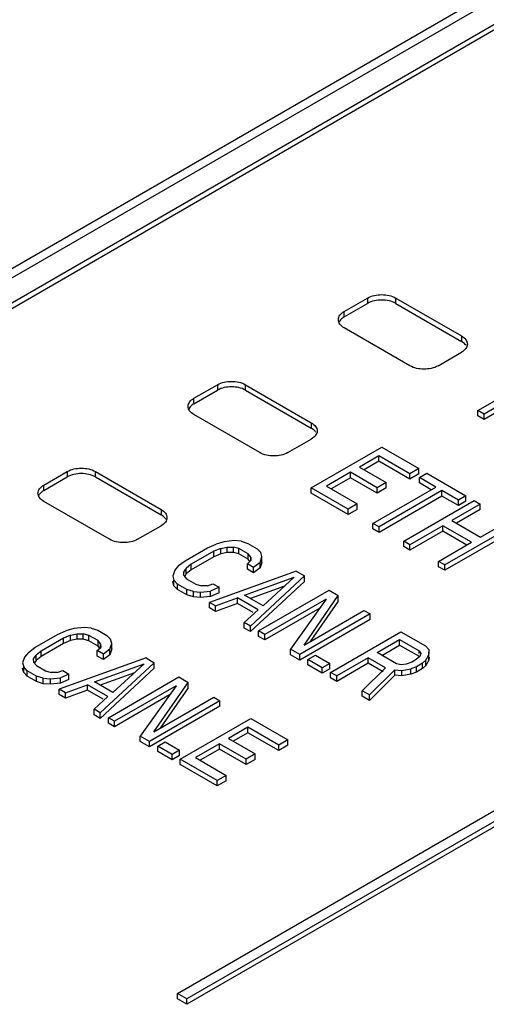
# Model space of a CAD drawing. Header units: millimetres. Extents: x 25 to 197, y 70 to 241.
# Tile 5 of 23: x 76 to 83, y 199 to 214. Entities that reach past the tile are written whole.
import ezdxf

# ---------------------------------------------------------------- set-up
doc = ezdxf.new("R2010")
doc.units = ezdxf.units.MM
doc.header["$LTSCALE"] = 20.234425
doc.layers.get('0').update_dxf_attribs({"linetype": 'CONTINUOUS'})

msp = doc.modelspace()

# ---------------------------------------------------------------- linework, layer by layer
at = {"color": 7, "linetype": 'Continuous'}
for p, q in [((96.636, 222.06), (68.352, 205.731)), ((68.552, 205.711), (96.836, 222.041)), ((68.95, 205.563), (96.951, 221.729)), ((68.95, 205.481), (96.951, 221.648)), ((78.142, 199.031), (108.265, 216.422)), ((108.406, 216.34), (78.284, 198.949)), ((108.406, 216.259), (78.284, 198.868)), ((80.652, 209.298), (81.006, 209.502)), ((81.006, 209.502), (81.006, 209.421)), ((81.43, 209.421), (81.43, 209.502)), ((81.43, 209.502), (82.42, 208.931)), ((80.652, 209.217), (81.006, 209.421)), ((81.43, 209.421), (82.42, 208.849)), ((80.652, 209.217), (80.652, 209.298)), ((81.642, 208.482), (80.652, 209.053)), ((82.42, 208.931), (82.42, 208.849)), ((82.067, 208.482), (82.42, 208.686)), ((82.668, 207.808), (83.615, 208.355)), ((83.708, 208.302), (82.76, 207.755)), ((78.39, 207.992), (78.743, 208.196)), ((78.743, 208.196), (78.743, 208.114)), ((79.167, 208.114), (79.167, 208.196)), ((79.167, 208.196), (80.157, 207.624)), ((83.708, 208.22), (82.76, 207.673)), ((78.39, 207.91), (78.743, 208.114)), ((79.167, 208.114), (80.157, 207.543)), ((78.39, 207.91), (78.39, 207.992)), ((79.38, 207.175), (78.39, 207.747)), ((82.668, 207.726), (82.668, 207.808)), ((82.76, 207.755), (82.668, 207.808)), ((82.76, 207.673), (82.668, 207.726)), ((82.76, 207.673), (82.76, 207.755)), ((80.157, 207.624), (80.157, 207.543)), ((79.804, 207.175), (80.157, 207.379)), ((80.157, 206.645), (81.218, 207.257)), ((81.218, 207.257), (81.775, 206.936)), ((81.176, 207.125), (80.882, 206.956)), ((81.176, 207.044), (81.176, 207.125)), ((81.64, 206.857), (81.176, 207.125)), ((81.176, 207.044), (80.953, 206.915)), ((81.64, 206.776), (81.176, 207.044)), ((76.127, 206.685), (76.48, 206.89)), ((76.48, 206.89), (76.48, 206.808)), ((76.905, 206.808), (76.905, 206.89)), ((76.905, 206.89), (77.895, 206.318)), ((80.747, 206.878), (80.386, 206.669)), ((80.747, 206.796), (80.747, 206.878)), ((81.149, 206.645), (80.747, 206.878)), ((80.882, 206.956), (81.284, 206.724)), ((81.775, 206.936), (81.64, 206.857)), ((81.64, 206.776), (81.64, 206.857)), ((81.775, 206.854), (81.64, 206.776)), ((81.775, 206.854), (81.775, 206.936)), ((81.786, 206.799), (81.899, 206.864)), ((81.899, 206.864), (82.486, 206.525)), ((76.127, 206.604), (76.48, 206.808)), ((76.127, 206.604), (76.127, 206.685)), ((76.905, 206.808), (77.895, 206.236)), ((80.386, 206.669), (80.85, 206.401)), ((80.747, 206.796), (80.456, 206.628)), ((81.149, 206.564), (80.747, 206.796)), ((81.284, 206.724), (81.149, 206.645)), ((81.284, 206.642), (81.284, 206.724)), ((81.786, 206.717), (81.786, 206.799)), ((82.033, 206.656), (81.786, 206.799)), ((81.963, 206.615), (81.786, 206.717)), ((80.157, 206.563), (80.157, 206.645)), ((80.714, 206.323), (80.157, 206.645)), ((80.714, 206.241), (80.157, 206.563)), ((81.086, 206.109), (82.033, 206.656)), ((81.149, 206.564), (81.149, 206.645)), ((81.284, 206.642), (81.149, 206.564)), ((82.126, 206.602), (81.178, 206.055)), ((82.126, 206.521), (81.178, 205.974)), ((82.126, 206.521), (82.126, 206.602)), ((82.374, 206.46), (82.126, 206.602)), ((82.374, 206.378), (82.126, 206.521)), ((82.486, 206.525), (82.374, 206.46)), ((82.486, 206.443), (82.486, 206.525)), ((77.117, 205.869), (76.127, 206.44)), ((80.85, 206.401), (80.714, 206.323)), ((80.85, 206.32), (80.85, 206.401)), ((81.55, 205.841), (82.61, 206.453)), ((82.703, 206.4), (82.274, 206.152)), ((82.374, 206.378), (82.374, 206.46)), ((82.486, 206.443), (82.374, 206.378)), ((82.61, 206.453), (82.703, 206.4)), ((82.703, 206.318), (82.703, 206.4)), ((77.895, 206.318), (77.895, 206.236)), ((80.714, 206.241), (80.714, 206.323)), ((80.85, 206.32), (80.714, 206.241)), ((82.703, 206.318), (82.345, 206.111)), ((77.541, 205.869), (77.895, 206.073)), ((81.086, 206.027), (81.086, 206.109)), ((81.178, 206.055), (81.086, 206.109)), ((82.139, 206.074), (81.642, 205.787)), ((82.139, 205.992), (82.139, 206.074)), ((82.572, 205.824), (82.139, 206.074)), ((83.229, 206.096), (82.168, 205.484)), ((82.274, 206.152), (82.707, 205.902)), ((82.707, 205.902), (83.136, 206.15)), ((81.178, 205.974), (81.086, 206.027)), ((81.178, 205.974), (81.178, 206.055)), ((82.139, 205.992), (81.642, 205.706)), ((82.501, 205.783), (82.139, 205.992)), ((83.229, 206.014), (82.168, 205.402)), ((78.594, 205.742), (78.723, 205.798)), ((78.844, 205.833), (78.723, 205.798)), ((78.996, 205.849), (78.844, 205.833)), ((79.103, 205.839), (78.996, 205.849)), ((79.103, 205.839), (79.203, 205.808)), ((79.203, 205.808), (79.342, 205.727)), ((81.55, 205.759), (81.55, 205.841)), ((81.642, 205.787), (81.55, 205.841)), ((81.642, 205.706), (81.642, 205.787)), ((82.075, 205.537), (82.572, 205.824)), ((78.256, 205.547), (78.594, 205.742)), ((78.687, 205.689), (78.349, 205.493)), ((78.793, 205.732), (78.687, 205.689)), ((78.687, 205.607), (78.687, 205.689)), ((78.793, 205.65), (78.687, 205.607)), ((78.793, 205.732), (78.891, 205.753)), ((78.793, 205.65), (78.793, 205.732)), ((78.891, 205.671), (78.793, 205.65)), ((78.891, 205.671), (78.891, 205.753)), ((78.891, 205.753), (78.983, 205.752)), ((78.983, 205.671), (78.891, 205.671)), ((78.983, 205.671), (78.983, 205.752)), ((79.067, 205.73), (78.983, 205.752)), ((79.067, 205.648), (78.983, 205.671)), ((79.067, 205.648), (79.067, 205.73)), ((79.207, 205.649), (79.067, 205.73)), ((79.207, 205.568), (79.067, 205.648)), ((79.207, 205.568), (79.207, 205.649)), ((79.246, 205.6), (79.207, 205.649)), ((79.342, 205.727), (79.397, 205.67)), ((79.414, 205.608), (79.397, 205.67)), ((81.642, 205.706), (81.55, 205.759)), ((78.158, 205.473), (78.256, 205.547)), ((78.349, 205.493), (78.274, 205.432)), ((78.687, 205.607), (78.349, 205.411)), ((78.349, 205.411), (78.349, 205.493)), ((79.195, 205.5), (79.247, 205.548)), ((79.195, 205.418), (79.195, 205.5)), ((79.288, 205.446), (79.195, 205.5)), ((79.232, 205.537), (79.207, 205.568)), ((79.246, 205.548), (79.246, 205.6)), ((79.246, 205.6), (79.247, 205.548)), ((79.385, 205.52), (79.288, 205.446)), ((79.385, 205.52), (79.414, 205.608)), ((79.414, 205.526), (79.385, 205.438)), ((79.385, 205.438), (79.385, 205.52)), ((79.414, 205.526), (79.414, 205.608)), ((82.075, 205.456), (82.075, 205.537)), ((82.168, 205.484), (82.075, 205.537)), ((82.168, 205.402), (82.168, 205.484)), ((78.099, 205.403), (78.071, 205.315)), ((78.158, 205.473), (78.099, 205.403)), ((78.237, 205.375), (78.274, 205.432)), ((78.238, 205.322), (78.237, 205.375)), ((78.274, 205.35), (78.251, 205.314)), ((78.274, 205.35), (78.274, 205.432)), ((78.349, 205.411), (78.274, 205.35)), ((79.93, 205.388), (78.622, 204.919)), ((79.288, 205.364), (79.195, 205.418)), ((79.288, 205.364), (79.288, 205.446)), ((79.385, 205.438), (79.288, 205.364)), ((79.93, 205.388), (80.054, 205.317)), ((82.168, 205.402), (82.075, 205.456)), ((78.071, 205.315), (78.087, 205.253)), ((78.087, 205.171), (78.071, 205.233)), ((78.087, 205.171), (78.087, 205.253)), ((78.142, 205.195), (78.087, 205.253)), ((78.142, 205.114), (78.142, 205.195)), ((78.281, 205.115), (78.142, 205.195)), ((78.238, 205.322), (78.278, 205.274)), ((78.278, 205.274), (78.417, 205.193)), ((78.417, 205.193), (78.501, 205.17)), ((78.593, 205.17), (78.676, 205.2)), ((78.676, 205.2), (78.769, 205.146)), ((79.153, 205.029), (79.901, 205.3)), ((79.24, 204.561), (80.054, 205.317)), ((80.054, 205.235), (79.24, 204.48)), ((79.901, 205.3), (79.431, 204.868)), ((80.054, 205.235), (80.054, 205.317)), ((78.142, 205.114), (78.087, 205.171)), ((78.281, 205.033), (78.142, 205.114)), ((78.281, 205.033), (78.281, 205.115)), ((78.381, 205.083), (78.281, 205.115)), ((78.381, 205.002), (78.281, 205.033)), ((78.381, 205.002), (78.381, 205.083)), ((78.381, 205.083), (78.488, 205.074)), ((78.488, 205.074), (78.64, 205.09)), ((78.488, 204.992), (78.488, 205.074)), ((78.593, 205.17), (78.501, 205.17)), ((78.769, 205.146), (78.64, 205.09)), ((78.64, 205.008), (78.64, 205.09)), ((78.769, 205.065), (78.64, 205.008)), ((78.769, 205.065), (78.769, 205.146)), ((79.755, 205.165), (79.24, 204.979)), ((79.364, 204.49), (80.425, 205.102)), ((80.425, 205.102), (80.564, 205.022)), ((78.488, 204.992), (78.381, 205.002)), ((78.64, 205.008), (78.488, 204.992)), ((78.622, 204.837), (78.622, 204.919)), ((78.715, 204.865), (78.622, 204.919)), ((78.715, 204.865), (79.047, 204.986)), ((79.047, 204.904), (78.715, 204.783)), ((79.047, 204.904), (79.047, 204.986)), ((79.357, 204.807), (79.047, 204.986)), ((79.283, 204.768), (79.047, 204.904)), ((79.431, 204.868), (79.153, 205.029)), ((80.382, 204.97), (79.457, 204.436)), ((80.382, 204.97), (79.844, 204.213)), ((80.048, 204.277), (80.564, 205.022)), ((80.564, 204.94), (80.142, 204.332)), ((80.564, 204.94), (80.564, 205.022)), ((78.715, 204.783), (78.622, 204.837)), ((78.715, 204.783), (78.715, 204.865)), ((79.357, 204.807), (79.148, 204.615)), ((80.284, 204.832), (79.457, 204.355)), ((81.044, 204.745), (79.983, 204.133)), ((80.048, 204.277), (80.951, 204.799)), ((80.951, 204.799), (81.044, 204.745)), ((81.044, 204.663), (81.044, 204.745)), ((79.148, 204.533), (79.148, 204.615)), ((79.24, 204.561), (79.148, 204.615)), ((81.044, 204.663), (79.983, 204.051)), ((76.332, 204.436), (76.46, 204.492)), ((76.581, 204.526), (76.46, 204.492)), ((76.53, 204.425), (76.629, 204.447)), ((76.733, 204.543), (76.581, 204.526)), ((76.629, 204.365), (76.629, 204.447)), ((76.629, 204.447), (76.72, 204.446)), ((76.72, 204.364), (76.72, 204.446)), ((76.805, 204.423), (76.72, 204.446)), ((76.84, 204.533), (76.733, 204.543)), ((76.84, 204.533), (76.94, 204.501)), ((76.94, 204.501), (77.079, 204.421)), ((79.24, 204.48), (79.148, 204.533)), ((79.24, 204.48), (79.24, 204.561)), ((79.364, 204.408), (79.364, 204.49)), ((79.457, 204.436), (79.364, 204.49)), ((80.447, 203.865), (81.508, 204.477)), ((81.508, 204.477), (81.879, 204.263)), ((75.993, 204.24), (76.332, 204.436)), ((76.424, 204.382), (76.086, 204.187)), ((76.424, 204.301), (76.086, 204.105)), ((76.53, 204.425), (76.424, 204.382)), ((76.424, 204.301), (76.424, 204.382)), ((76.53, 204.344), (76.424, 204.301)), ((76.53, 204.344), (76.53, 204.425)), ((76.629, 204.365), (76.53, 204.344)), ((76.72, 204.364), (76.629, 204.365)), ((76.805, 204.342), (76.72, 204.364)), ((76.805, 204.342), (76.805, 204.423)), ((76.944, 204.343), (76.805, 204.423)), ((76.944, 204.261), (76.805, 204.342)), ((76.944, 204.261), (76.944, 204.343)), ((76.983, 204.294), (76.944, 204.343)), ((76.983, 204.294), (76.985, 204.241)), ((76.983, 204.241), (76.983, 204.294)), ((77.079, 204.421), (77.134, 204.363)), ((77.122, 204.214), (77.151, 204.302)), ((77.151, 204.302), (77.134, 204.363)), ((77.151, 204.22), (77.151, 204.302)), ((79.457, 204.355), (79.364, 204.408)), ((79.457, 204.355), (79.457, 204.436)), ((81.149, 204.163), (81.488, 204.358)), ((81.488, 204.277), (81.488, 204.358)), ((81.488, 204.358), (81.781, 204.189)), ((75.896, 204.166), (75.836, 204.096)), ((75.896, 204.166), (75.993, 204.24)), ((76.086, 204.187), (76.011, 204.126)), ((76.086, 204.105), (76.086, 204.187)), ((76.932, 204.193), (76.985, 204.241)), ((76.932, 204.112), (76.932, 204.193)), ((77.025, 204.14), (76.932, 204.193)), ((76.969, 204.23), (76.944, 204.261)), ((77.122, 204.214), (77.025, 204.14)), ((77.151, 204.22), (77.122, 204.132)), ((77.122, 204.132), (77.122, 204.214)), ((79.844, 204.131), (79.844, 204.213)), ((79.983, 204.133), (79.844, 204.213)), ((81.443, 203.993), (81.149, 204.163)), ((81.22, 204.122), (81.488, 204.277)), ((81.488, 204.277), (81.781, 204.107)), ((81.781, 204.149), (81.781, 204.189)), ((81.781, 204.189), (81.805, 204.149)), ((81.805, 204.149), (81.791, 204.105)), ((81.879, 204.263), (81.934, 204.205)), ((81.928, 204.13), (81.934, 204.205)), ((81.934, 204.149), (81.934, 204.205)), ((75.836, 204.096), (75.808, 204.008)), ((75.808, 204.008), (75.825, 203.947)), ((75.974, 204.069), (76.011, 204.126)), ((75.976, 204.016), (75.974, 204.069)), ((75.976, 204.016), (76.015, 203.967)), ((76.011, 204.044), (75.988, 204.008)), ((76.011, 204.044), (76.011, 204.126)), ((76.086, 204.105), (76.011, 204.044)), ((77.667, 204.082), (76.359, 203.612)), ((77.025, 204.058), (76.932, 204.112)), ((76.978, 203.255), (77.791, 204.01)), ((77.025, 204.058), (77.025, 204.14)), ((77.122, 204.132), (77.025, 204.058)), ((77.667, 204.082), (77.791, 204.01)), ((77.791, 203.929), (77.791, 204.01)), ((79.983, 204.051), (79.844, 204.131)), ((79.983, 204.051), (79.983, 204.133)), ((80.107, 204.061), (80.219, 204.126)), ((80.107, 203.98), (80.107, 204.061)), ((80.323, 203.936), (80.107, 204.061)), ((80.219, 204.126), (80.436, 204.001)), ((80.436, 204.001), (80.323, 203.936)), ((80.436, 203.92), (80.436, 204.001)), ((81.014, 204.085), (80.54, 203.811)), ((81.014, 204.003), (80.54, 203.73)), ((81.014, 204.003), (81.014, 204.085)), ((81.277, 203.933), (81.014, 204.085)), ((81.241, 203.872), (81.014, 204.003)), ((81.671, 204.018), (81.588, 203.988)), ((81.739, 204.057), (81.671, 204.018)), ((81.791, 204.105), (81.739, 204.057)), ((81.832, 204.003), (81.741, 203.951)), ((81.884, 204.051), (81.832, 204.003)), ((81.832, 203.922), (81.832, 204.003)), ((81.884, 204.051), (81.928, 204.13)), ((81.884, 203.97), (81.884, 204.051)), ((81.928, 204.049), (81.884, 203.97)), ((81.928, 204.049), (81.928, 204.13)), ((81.931, 204.094), (81.928, 204.049)), ((75.825, 203.865), (75.808, 203.927)), ((75.825, 203.865), (75.825, 203.947)), ((75.879, 203.889), (75.825, 203.947)), ((75.879, 203.807), (75.825, 203.865)), ((75.879, 203.807), (75.879, 203.889)), ((76.019, 203.809), (75.879, 203.889)), ((76.015, 203.967), (76.154, 203.887)), ((76.154, 203.887), (76.239, 203.864)), ((76.33, 203.863), (76.239, 203.864)), ((76.33, 203.863), (76.413, 203.894)), ((76.413, 203.894), (76.506, 203.84)), ((76.89, 203.722), (77.639, 203.994)), ((77.492, 203.859), (76.977, 203.672)), ((77.791, 203.929), (76.978, 203.173)), ((77.639, 203.994), (77.169, 203.562)), ((80.323, 203.855), (80.107, 203.98)), ((80.323, 203.855), (80.323, 203.936)), ((80.436, 203.92), (80.323, 203.855)), ((80.447, 203.783), (80.447, 203.865)), ((80.54, 203.811), (80.447, 203.865)), ((81.277, 203.933), (80.926, 203.588)), ((81.035, 203.525), (81.415, 203.905)), ((81.415, 203.824), (81.415, 203.905)), ((81.415, 203.905), (81.522, 203.896)), ((81.512, 203.98), (81.443, 203.993)), ((81.588, 203.988), (81.512, 203.98)), ((81.522, 203.896), (81.658, 203.921)), ((81.522, 203.814), (81.522, 203.896)), ((81.741, 203.951), (81.658, 203.921)), ((81.658, 203.839), (81.658, 203.921)), ((81.741, 203.87), (81.658, 203.839)), ((81.741, 203.87), (81.741, 203.951)), ((81.832, 203.922), (81.741, 203.87)), ((81.884, 203.97), (81.832, 203.922)), ((76.019, 203.727), (75.879, 203.807)), ((76.019, 203.727), (76.019, 203.809)), ((76.119, 203.777), (76.019, 203.809)), ((76.119, 203.695), (76.019, 203.727)), ((76.119, 203.695), (76.119, 203.777)), ((76.119, 203.777), (76.226, 203.767)), ((76.226, 203.767), (76.378, 203.784)), ((76.226, 203.686), (76.226, 203.767)), ((76.378, 203.702), (76.226, 203.686)), ((76.506, 203.84), (76.378, 203.784)), ((76.378, 203.702), (76.378, 203.784)), ((76.506, 203.758), (76.378, 203.702)), ((76.506, 203.758), (76.506, 203.84)), ((77.169, 203.562), (76.89, 203.722)), ((77.101, 203.183), (78.162, 203.796)), ((77.785, 202.971), (78.301, 203.715)), ((78.162, 203.796), (78.301, 203.715)), ((78.301, 203.634), (78.301, 203.715)), ((80.54, 203.73), (80.447, 203.783)), ((80.54, 203.73), (80.54, 203.811)), ((81.415, 203.824), (81.035, 203.444)), ((81.522, 203.814), (81.415, 203.824)), ((81.658, 203.839), (81.522, 203.814)), ((76.226, 203.686), (76.119, 203.695)), ((76.359, 203.53), (76.359, 203.612)), ((76.452, 203.559), (76.359, 203.612)), ((76.452, 203.559), (76.784, 203.679)), ((76.784, 203.598), (76.452, 203.477)), ((76.452, 203.477), (76.452, 203.559)), ((76.784, 203.598), (76.784, 203.679)), ((77.094, 203.501), (76.784, 203.679)), ((77.02, 203.461), (76.784, 203.598)), ((78.12, 203.664), (77.194, 203.13)), ((78.12, 203.664), (77.581, 202.907)), ((78.301, 203.634), (77.88, 203.026)), ((80.926, 203.506), (80.926, 203.588)), ((81.035, 203.525), (80.926, 203.588)), ((76.452, 203.477), (76.359, 203.53)), ((77.094, 203.501), (76.885, 203.309)), ((78.021, 203.526), (77.194, 203.048)), ((78.781, 203.439), (77.72, 202.826)), ((77.785, 202.971), (78.688, 203.492)), ((78.688, 203.492), (78.781, 203.439)), ((78.781, 203.357), (78.781, 203.439)), ((81.035, 203.444), (80.926, 203.506)), ((81.035, 203.444), (81.035, 203.525)), ((76.885, 203.227), (76.885, 203.309)), ((76.978, 203.255), (76.885, 203.309)), ((76.978, 203.173), (76.978, 203.255)), ((78.781, 203.357), (77.72, 202.745)), ((76.978, 203.173), (76.885, 203.227)), ((77.101, 203.102), (77.101, 203.183)), ((77.194, 203.13), (77.101, 203.183)), ((77.194, 203.048), (77.194, 203.13)), ((78.184, 202.558), (79.245, 203.171)), ((79.245, 203.171), (79.802, 202.849)), ((77.194, 203.048), (77.101, 203.102)), ((79.202, 203.039), (78.909, 202.87)), ((79.202, 202.957), (78.98, 202.829)), ((79.202, 202.957), (79.202, 203.039)), ((79.666, 202.771), (79.202, 203.039)), ((79.666, 202.689), (79.202, 202.957)), ((77.581, 202.825), (77.581, 202.907)), ((77.72, 202.826), (77.581, 202.907)), ((77.72, 202.745), (77.581, 202.825)), ((77.72, 202.745), (77.72, 202.826)), ((77.844, 202.755), (77.957, 202.82)), ((77.957, 202.82), (78.173, 202.695)), ((78.909, 202.87), (79.311, 202.637)), ((79.802, 202.849), (79.666, 202.771)), ((79.802, 202.768), (79.802, 202.849)), ((77.844, 202.673), (77.844, 202.755)), ((78.06, 202.63), (77.844, 202.755)), ((78.06, 202.548), (77.844, 202.673)), ((78.173, 202.695), (78.06, 202.63)), ((78.173, 202.613), (78.173, 202.695)), ((78.773, 202.791), (78.412, 202.583)), ((78.773, 202.71), (78.483, 202.542)), ((78.773, 202.71), (78.773, 202.791)), ((79.176, 202.559), (78.773, 202.791)), ((79.176, 202.478), (78.773, 202.71)), ((79.666, 202.689), (79.666, 202.771)), ((79.802, 202.768), (79.666, 202.689)), ((78.06, 202.548), (78.06, 202.63)), ((78.173, 202.613), (78.06, 202.548)), ((78.184, 202.477), (78.184, 202.558)), ((78.741, 202.237), (78.184, 202.558)), ((78.412, 202.583), (78.876, 202.315)), ((79.311, 202.637), (79.176, 202.559)), ((79.176, 202.478), (79.176, 202.559)), ((79.311, 202.556), (79.176, 202.478)), ((79.311, 202.556), (79.311, 202.637)), ((78.741, 202.155), (78.184, 202.477)), ((78.876, 202.315), (78.741, 202.237)), ((78.741, 202.155), (78.741, 202.237)), ((78.876, 202.233), (78.741, 202.155)), ((78.876, 202.233), (78.876, 202.315)), ((78.142, 198.949), (78.142, 199.031)), ((78.284, 198.949), (78.142, 199.031)), ((78.284, 198.868), (78.142, 198.949)), ((78.284, 198.868), (78.284, 198.949))]:
    msp.add_line(p, q, dxfattribs=at)
for points, knots in [([(81.006, 209.502), (81.069, 209.539), (81.218, 209.567), (81.367, 209.539), (81.43, 209.502)], [0, 0, 0, 0, 0.499998, 1, 1, 1, 1]), ([(81.43, 209.421), (81.367, 209.457), (81.218, 209.486), (81.069, 209.457), (81.006, 209.421)], [0, 0, 0, 0, 0.499999, 1, 1, 1, 1]), ([(80.565, 209.176), (80.565, 209.199), (80.585, 209.251), (80.628, 209.284), (80.652, 209.298)], [0, 0, 0, 0, 0.449966, 1, 1, 1, 1]), ([(80.652, 209.217), (80.644, 209.211), (80.613, 209.191), (80.586, 209.163), (80.575, 209.139)], [0, 0, 0, 0, 0.277843, 1, 1, 1, 1]), ([(80.652, 209.053), (80.628, 209.068), (80.585, 209.1), (80.565, 209.152), (80.565, 209.176)], [0, 0, 0, 0, 0.550036, 1, 1, 1, 1]), ([(82.42, 208.931), (82.445, 208.916), (82.487, 208.884), (82.508, 208.832), (82.508, 208.808)], [0, 0, 0, 0, 0.550036, 1, 1, 1, 1]), ([(82.49, 208.786), (82.486, 208.792), (82.467, 208.817), (82.441, 208.837), (82.42, 208.849)], [0, 0, 0, 0, 0.229505, 1, 1, 1, 1]), ([(82.508, 208.808), (82.508, 208.785), (82.487, 208.733), (82.445, 208.7), (82.42, 208.686)], [0, 0, 0, 0, 0.449966, 1, 1, 1, 1]), ([(82.067, 208.482), (82.004, 208.445), (81.854, 208.417), (81.705, 208.445), (81.642, 208.482)], [0, 0, 0, 0, 0.499998, 1, 1, 1, 1]), ([(78.743, 208.196), (78.806, 208.232), (78.955, 208.261), (79.105, 208.232), (79.167, 208.196)], [0, 0, 0, 0, 0.499998, 1, 1, 1, 1]), ([(79.167, 208.114), (79.105, 208.151), (78.955, 208.179), (78.806, 208.151), (78.743, 208.114)], [0, 0, 0, 0, 0.499999, 1, 1, 1, 1]), ([(78.302, 207.869), (78.302, 207.893), (78.322, 207.945), (78.365, 207.978), (78.39, 207.992)], [0, 0, 0, 0, 0.449966, 1, 1, 1, 1]), ([(78.39, 207.747), (78.365, 207.761), (78.322, 207.794), (78.302, 207.846), (78.302, 207.869)], [0, 0, 0, 0, 0.550036, 1, 1, 1, 1]), ([(78.39, 207.91), (78.381, 207.905), (78.35, 207.885), (78.323, 207.856), (78.312, 207.832)], [0, 0, 0, 0, 0.277843, 1, 1, 1, 1]), ([(80.157, 207.624), (80.182, 207.61), (80.225, 207.577), (80.245, 207.525), (80.245, 207.502)], [0, 0, 0, 0, 0.550036, 1, 1, 1, 1]), ([(80.227, 207.48), (80.223, 207.486), (80.204, 207.511), (80.178, 207.531), (80.157, 207.543)], [0, 0, 0, 0, 0.229505, 1, 1, 1, 1]), ([(80.245, 207.502), (80.245, 207.479), (80.225, 207.427), (80.182, 207.394), (80.157, 207.379)], [0, 0, 0, 0, 0.449966, 1, 1, 1, 1]), ([(79.804, 207.175), (79.741, 207.139), (79.592, 207.11), (79.443, 207.139), (79.38, 207.175)], [0, 0, 0, 0, 0.499998, 1, 1, 1, 1]), ([(76.48, 206.89), (76.543, 206.926), (76.693, 206.955), (76.842, 206.926), (76.905, 206.89)], [0, 0, 0, 0, 0.499998, 1, 1, 1, 1]), ([(76.905, 206.808), (76.842, 206.844), (76.693, 206.873), (76.543, 206.844), (76.48, 206.808)], [0, 0, 0, 0, 0.499999, 1, 1, 1, 1]), ([(76.039, 206.563), (76.039, 206.586), (76.06, 206.638), (76.102, 206.671), (76.127, 206.685)], [0, 0, 0, 0, 0.449966, 1, 1, 1, 1]), ([(76.127, 206.44), (76.102, 206.455), (76.06, 206.488), (76.039, 206.54), (76.039, 206.563)], [0, 0, 0, 0, 0.550036, 1, 1, 1, 1]), ([(76.127, 206.604), (76.118, 206.599), (76.087, 206.578), (76.06, 206.55), (76.049, 206.526)], [0, 0, 0, 0, 0.277843, 1, 1, 1, 1]), ([(77.895, 206.318), (77.919, 206.304), (77.962, 206.271), (77.983, 206.219), (77.983, 206.196)], [0, 0, 0, 0, 0.550036, 1, 1, 1, 1]), ([(77.964, 206.173), (77.96, 206.179), (77.941, 206.205), (77.916, 206.224), (77.895, 206.236)], [0, 0, 0, 0, 0.229505, 1, 1, 1, 1]), ([(77.983, 206.196), (77.983, 206.172), (77.962, 206.12), (77.919, 206.087), (77.895, 206.073)], [0, 0, 0, 0, 0.449966, 1, 1, 1, 1]), ([(77.541, 205.869), (77.478, 205.833), (77.329, 205.804), (77.18, 205.833), (77.117, 205.869)], [0, 0, 0, 0, 0.499998, 1, 1, 1, 1])]:
    msp.add_open_spline(points, degree=3, knots=knots, dxfattribs=at)

doc.saveas('drawing.dxf')
